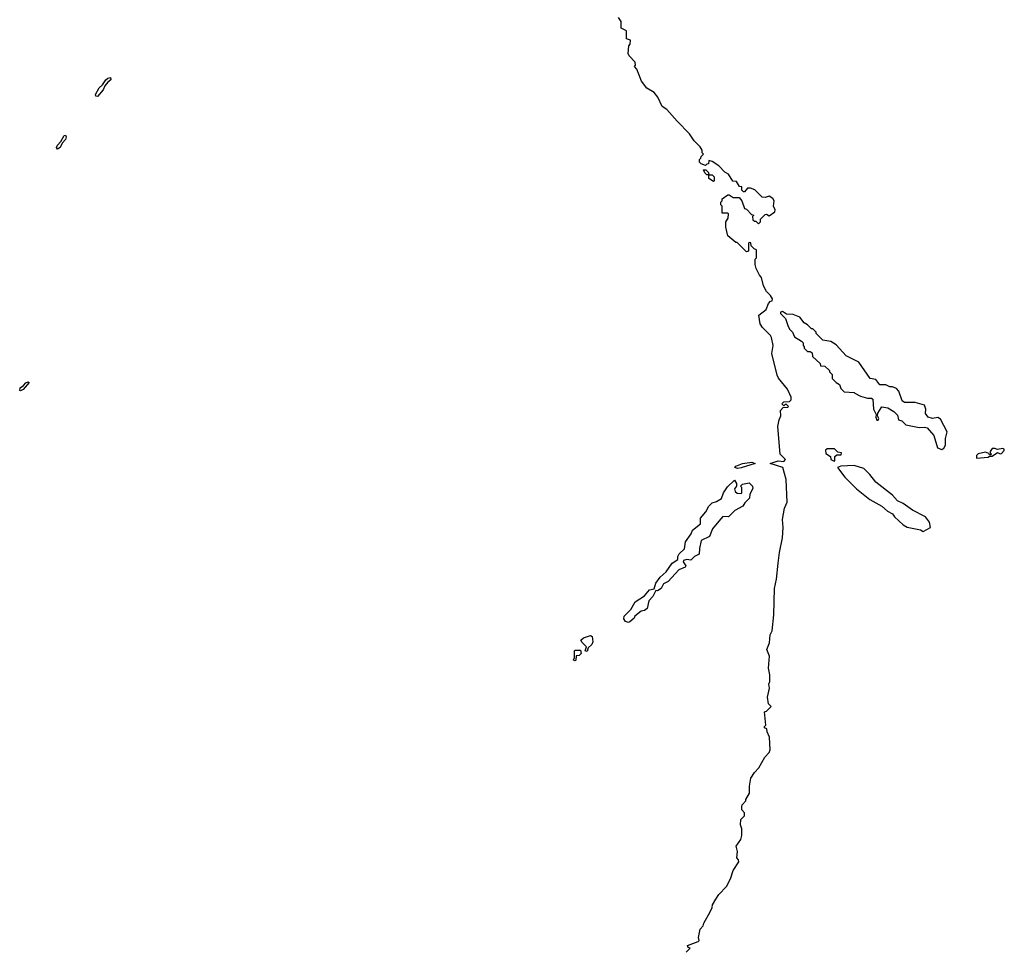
# Model space of a CAD drawing. Extents: x 2789571 to 2951634, y 860514 to 1033803.
# Tile 20 of 102: x 2812590 to 2820006, y 1016462 to 1023478. Entities that reach past the tile are written whole.
import ezdxf

# ---------------------------------------------------------------- set-up
doc = ezdxf.new("R2010")
doc.units = 0

msp = doc.modelspace()

# ---------------------------------------------------------------- linework, layer by layer
at = {"layer": '0CON05XD'}
for points in [[(2817610, 1016455), (2817640, 1016485), (2817625, 1016490), (2817620, 1016505), (2817700, 1016535), (2817707, 1016543), (2817702.5, 1016565), (2817715, 1016630), (2817737, 1016653), (2817742.5, 1016675), (2817791.7, 1016758.3), (2817807, 1016793), (2817808.3, 1016811.7), (2817832.5, 1016855), (2817855, 1016890), (2817915, 1016950), (2817943, 1017007), (2817965, 1017070), (2818007.5, 1017135), (2818005, 1017150), (2817992.5, 1017165), (2817997.5, 1017215), (2817987.5, 1017255), (2818022.5, 1017305), (2818030, 1017335), (2818030, 1017385), (2818020, 1017415), (2818022.5, 1017455), (2818048.3, 1017481.7), (2818050, 1017505), (2818028.3, 1017528.3), (2818028.3, 1017551.7), (2818032.5, 1017565), (2818060, 1017595), (2818060, 1017605), (2818087, 1017653), (2818087.5, 1017705), (2818097.5, 1017765), (2818125, 1017810), (2818156.1, 1017843.9), (2818202.5, 1017925), (2818235, 1017960), (2818241.7, 1017978.3), (2818237.5, 1018075), (2818220, 1018115), (2818218.3, 1018138.3), (2818200, 1018145), (2818200, 1018155), (2818210, 1018165), (2818200, 1018265), (2818215, 1018270), (2818250, 1018305), (2818230, 1018325), (2818223.3, 1018375), (2818236.7, 1018445), (2818233.3, 1018475), (2818240, 1018495), (2818240, 1018545), (2818231.2, 1018595), (2818236.7, 1018685), (2818216.7, 1018735), (2818237.5, 1018785), (2818243.3, 1018845), (2818257.5, 1018875), (2818271.2, 1018995), (2818276.4, 1019193.6), (2818291.2, 1019265), (2818303.9, 1019386.1), (2818312, 1019465), (2818336.7, 1019575), (2818341.2, 1019655), (2818336.4, 1019713.6), (2818350.7, 1019799.3), (2818370, 1019845), (2818362.5, 1020015), (2818337.5, 1020105), (2818242.5, 1020135), (2818304.1, 1020155.9), (2818345, 1020152), (2818357.5, 1020165), (2818317, 1020207), (2818301.2, 1020415), (2818310, 1020465), (2818322.5, 1020495), (2818320, 1020535), (2818341.7, 1020558.3), (2818375, 1020560), (2818380, 1020565), (2818365, 1020580), (2818355, 1020580), (2818345, 1020570), (2818330, 1020585), (2818345, 1020600), (2818388.3, 1020601.7), (2818400, 1020615), (2818400, 1020635), (2818372.5, 1020695), (2818305, 1020777.5), (2818295, 1020800), (2818256.2, 1020965), (2818266, 1021025), (2818252.5, 1021085), (2818245, 1021100), (2818185, 1021160), (2818168.3, 1021188.3), (2818158.3, 1021251.7), (2818212.5, 1021295), (2818229.3, 1021340.7), (2818245, 1021357.5), (2818258.3, 1021361.7), (2818260, 1021375), (2818245, 1021400), (2818215, 1021430), (2818193, 1021473), (2818177, 1021537), (2818163, 1021553), (2818137.5, 1021605), (2818130, 1021635), (2818130, 1021675), (2818140, 1021685), (2818140, 1021745), (2818121.7, 1021751.7), (2818100, 1021775), (2818098.3, 1021798.3), (2818085, 1021800), (2818080, 1021795), (2818080, 1021735), (2818065, 1021730), (2817995, 1021800), (2817985, 1021800), (2817925, 1021850), (2817907.5, 1021915), (2817907.5, 1021935), (2817910, 1021955), (2817927, 1021983), (2817930, 1022015), (2817925, 1022020), (2817881.7, 1022021.7), (2817880, 1022075), (2817870, 1022085), (2817870, 1022105), (2817880, 1022115), (2817881.7, 1022128.3), (2817925, 1022160), (2817935, 1022160), (2817965, 1022140), (2818008.3, 1022138.3), (2818030, 1022115), (2818050, 1022055), (2818065, 1022050), (2818101.7, 1022011.7), (2818120, 1022005), (2818110, 1021995), (2818111.7, 1021971.7), (2818125, 1021960), (2818135, 1021960), (2818155, 1021940), (2818170, 1021955), (2818170, 1021975), (2818205, 1022010), (2818215, 1022012.5), (2818235, 1022000), (2818278.3, 1022031.7), (2818280, 1022045), (2818267.5, 1022075), (2818274, 1022115), (2818262.4, 1022132.4), (2818235, 1022149.2), (2818205, 1022138.8), (2818182.3, 1022142.3), (2818126.4, 1022196.4), (2818095, 1022210), (2818071.7, 1022208.3), (2818048.3, 1022181.7), (2818041.7, 1022181.7), (2818030, 1022195), (2818028.3, 1022218.3), (2818011.7, 1022221.7), (2817988.3, 1022258.3), (2817961.7, 1022261.7), (2817930, 1022315), (2817900.7, 1022330.7), (2817855, 1022377.5), (2817805, 1022410), (2817781.7, 1022418.3), (2817778.3, 1022391.7), (2817765, 1022390), (2817755, 1022380), (2817721.7, 1022391.7), (2817710, 1022405), (2817710, 1022425), (2817720, 1022435), (2817721.7, 1022448.3), (2817740, 1022465), (2817730, 1022475), (2817730, 1022495), (2817715, 1022520), (2817670, 1022565), (2817635, 1022617.5), (2817543.3, 1022715), (2817465, 1022802.5), (2817430, 1022825), (2817397.5, 1022895), (2817369.3, 1022929.3), (2817313.6, 1022963.6), (2817272.5, 1023015), (2817237.5, 1023105), (2817220, 1023125), (2817227.5, 1023135), (2817227, 1023157), (2817180, 1023205), (2817173, 1023223), (2817178.3, 1023281.7), (2817187, 1023293), (2817190, 1023325), (2817160, 1023335), (2817160, 1023395), (2817120, 1023415), (2817120, 1023465), (2817100, 1023495)], [(2813175, 1022898.8), (2813163, 1022903), (2813162, 1022915), (2813188, 1022965), (2813212.5, 1022987.5), (2813238.8, 1023025), (2813255, 1023037.5), (2813275, 1023042.5), (2813276.2, 1023025), (2813252.7, 1023007.3), (2813230.8, 1022979.2), (2813219.1, 1022950.9), (2813175, 1022898.8)], [(2812875, 1022502), (2812867.5, 1022515), (2812875, 1022533.8), (2812898.8, 1022561.2), (2812924.4, 1022605.6), (2812935, 1022607.5), (2812940, 1022595), (2812934, 1022575), (2812910.8, 1022549.2), (2812895.6, 1022514.4), (2812875, 1022502)], [(2817815, 1022260), (2817781.7, 1022281.7), (2817780, 1022310), (2817765, 1022310), (2817750, 1022325), (2817741.7, 1022348.3), (2817758.3, 1022348.3), (2817778.3, 1022328.3), (2817780, 1022310), (2817805, 1022310), (2817820, 1022295), (2817820, 1022265), (2817815, 1022260)], [(2819535, 1020242.5), (2819549.5, 1020250.5), (2819564.2, 1020275), (2819564.2, 1020325), (2819575.8, 1020375), (2819525, 1020470), (2819505, 1020481.2), (2819465, 1020473.8), (2819433.9, 1020483.9), (2819413.6, 1020513.6), (2819415.8, 1020545), (2819405, 1020576.2), (2819335.8, 1020595.8), (2819254.1, 1020594.1), (2819238, 1020608), (2819211.2, 1020681.2), (2819195, 1020700), (2819165, 1020712.5), (2819145, 1020712.5), (2819115, 1020727.5), (2819068.3, 1020728.3), (2819038.3, 1020768.3), (2818997, 1020777), (2818909.3, 1020899.3), (2818815, 1020947.5), (2818739.3, 1021029.3), (2818700, 1021055), (2818640, 1021065), (2818590, 1021115), (2818590, 1021125), (2818565, 1021150), (2818555, 1021150), (2818525, 1021180), (2818500, 1021195), (2818467, 1021237), (2818415, 1021257.5), (2818365, 1021260), (2818335, 1021280), (2818320, 1021275), (2818320, 1021265), (2818358.3, 1021228.3), (2818378.3, 1021168.3), (2818390, 1021145), (2818410, 1021125), (2818425, 1021090), (2818478.3, 1021058.3), (2818490, 1021045), (2818490, 1021025), (2818500, 1021015), (2818500, 1021005), (2818525, 1020980), (2818545, 1020980), (2818558.3, 1020968.3), (2818561.7, 1020941.7), (2818618.3, 1020888.3), (2818621.7, 1020871.7), (2818655, 1020870), (2818690, 1020835), (2818690, 1020825), (2818710, 1020805), (2818710, 1020775), (2818740, 1020745), (2818765, 1020730), (2818775, 1020700), (2818800, 1020675), (2818875, 1020670), (2818880, 1020665), (2818923, 1020643), (2818975, 1020627.5), (2819005, 1020627.5), (2819015, 1020620), (2819021.2, 1020545), (2819040, 1020505), (2819037.5, 1020485), (2819045, 1020462.5), (2819055, 1020462.5), (2819060, 1020475), (2819050, 1020495), (2819052.5, 1020515), (2819077.5, 1020555), (2819085, 1020562.5), (2819130, 1020555), (2819175, 1020527.5), (2819200.7, 1020500.7), (2819210, 1020465), (2819235, 1020457.5), (2819265, 1020427.5), (2819365, 1020406.2), (2819405, 1020408.8), (2819425, 1020403.3), (2819475.7, 1020345.7), (2819503.3, 1020255), (2819535, 1020242.5)], [(2812595, 1020682.5), (2812590, 1020685), (2812594, 1020705), (2812618, 1020722), (2812635, 1020743.8), (2812655, 1020750), (2812662.5, 1020745), (2812615, 1020693.3), (2812595, 1020682.5)], [(2818725, 1020153.3), (2818730, 1020155), (2818730.7, 1020189.3), (2818745, 1020200), (2818778.3, 1020201.7), (2818780, 1020215), (2818751.7, 1020221.7), (2818727, 1020247), (2818673, 1020247), (2818660, 1020235), (2818661.7, 1020211.7), (2818698.3, 1020188.3), (2818700, 1020165), (2818725, 1020153.3)], [(2819797, 1020177), (2819885, 1020183.8), (2819895, 1020190), (2819915, 1020190), (2819955, 1020217.5), (2819975, 1020207.5), (2819985, 1020210), (2820005, 1020233.3), (2820006.2, 1020245), (2819995, 1020248.6), (2819955, 1020240), (2819935, 1020248.8), (2819915, 1020248.8), (2819900, 1020225), (2819900, 1020215), (2819910, 1020205), (2819905, 1020200), (2819895, 1020200), (2819890, 1020210), (2819865, 1020220), (2819810.3, 1020209.7), (2819796.2, 1020195), (2819797, 1020177)], [(2817997.7, 1020097.7), (2817976.7, 1020105), (2817983.3, 1020115), (2818034.5, 1020135.5), (2818105, 1020145.7), (2818130, 1020135), (2818025, 1020102), (2817997.7, 1020097.7)], [(2819395, 1019622.5), (2819450, 1019655), (2819442.5, 1019695), (2819413, 1019733), (2819314.3, 1019784.3), (2819245, 1019833.8), (2819202.5, 1019855), (2819165, 1019897.5), (2819037.5, 1019995), (2818993, 1020053), (2818948.3, 1020098.3), (2818875, 1020120.6), (2818774.3, 1020115.7), (2818750, 1020105), (2818805, 1020032.5), (2818892.5, 1019945), (2818993.9, 1019863.9), (2819083.6, 1019813.6), (2819127, 1019777), (2819165, 1019756.7), (2819180, 1019735), (2819244.2, 1019674.2), (2819275, 1019656.7), (2819375, 1019637.5), (2819395, 1019622.5)], [(2817175, 1018937.5), (2817152.5, 1018945), (2817140, 1018965), (2817142.5, 1018985), (2817194.1, 1019035.9), (2817226.1, 1019093.9), (2817295, 1019138.8), (2817335, 1019183.3), (2817368.3, 1019191.7), (2817381.2, 1019235), (2817415, 1019280), (2817460, 1019320), (2817503.3, 1019385), (2817548.3, 1019411.7), (2817547.5, 1019435), (2817557.5, 1019455), (2817597, 1019493), (2817603.8, 1019545), (2817646.7, 1019605), (2817656.7, 1019635), (2817718.3, 1019681.7), (2817718.8, 1019725), (2817758.3, 1019771.7), (2817780, 1019815), (2817805, 1019838.8), (2817839.5, 1019850.5), (2817875, 1019872.5), (2817891.2, 1019915), (2817920.9, 1019959.1), (2817975, 1020010), (2817990, 1019985), (2817990, 1019965), (2817973.9, 1019943.9), (2817980, 1019925), (2817993, 1019913), (2818025, 1019910), (2818030, 1019915), (2818030, 1019955), (2818020, 1019965), (2818035, 1019980), (2818085, 1019990), (2818110, 1019965), (2818111.7, 1019948.3), (2818090, 1019905), (2818087.5, 1019875), (2818050.7, 1019839.3), (2818036.4, 1019813.6), (2817977, 1019783), (2817930, 1019735), (2817885, 1019736.7), (2817855, 1019702.5), (2817808.8, 1019645), (2817785, 1019586.7), (2817723.9, 1019556.1), (2817710, 1019495), (2817707.5, 1019452.5), (2817673.9, 1019436.1), (2817645, 1019407.5), (2817615, 1019413.3), (2817590, 1019405), (2817587.5, 1019395), (2817607.5, 1019365), (2817602.5, 1019355), (2817554.3, 1019335.7), (2817475, 1019246.7), (2817440, 1019230), (2817422.5, 1019195), (2817395, 1019177.5), (2817381.7, 1019178.3), (2817360, 1019135), (2817328.3, 1019101.7), (2817315, 1019043.3), (2817295, 1019030), (2817270, 1019025), (2817223.6, 1018986.4), (2817218.3, 1018971.7), (2817185, 1018942.5), (2817175, 1018937.5)], [(2816865, 1018720), (2816850, 1018725), (2816860, 1018755), (2816827, 1018787), (2816817.5, 1018805), (2816836.4, 1018823.6), (2816889.3, 1018839.3), (2816902.5, 1018832.5), (2816906.1, 1018793.9), (2816898.3, 1018771.7), (2816871.7, 1018748.3), (2816865, 1018720)], [(2816775, 1018650), (2816762.5, 1018655), (2816770, 1018675), (2816770, 1018725), (2816775, 1018730), (2816815, 1018730), (2816820, 1018705), (2816805, 1018690), (2816781.7, 1018688.3), (2816780, 1018655), (2816775, 1018650)]]:
    msp.add_lwpolyline(points, dxfattribs=at)

doc.saveas('drawing.dxf')
